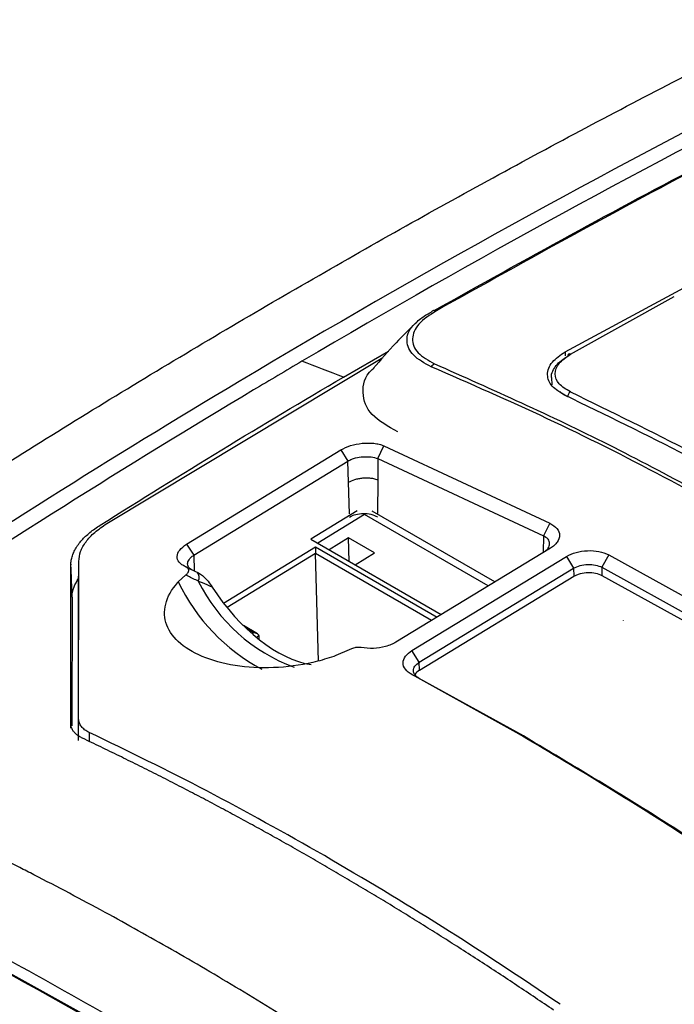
# Model space of a CAD drawing. Header units: millimetres. Extents: x -0.57 to 0.95, y -0.4 to 0.71.
# Tile 186 of 256: x 0.7327 to 0.7657, y -0.1045 to -0.0549. Entities that reach past the tile are written whole.
import ezdxf

# ---------------------------------------------------------------- set-up
doc = ezdxf.new("R2010")
doc.units = ezdxf.units.MM
doc.layers.add('FORMAT', color=7, linetype='Continuous')

msp = doc.modelspace()

# ---------------------------------------------------------------- linework, layer by layer
at = {"layer": 'FORMAT', "color": 7, "linetype": 'Continuous', "lineweight": 25}
for p, q in [((0.760229, -0.071604), (0.774378, -0.063955)), ((0.760499, -0.071724), (0.765736, -0.068807)), ((0.737126, -0.080261), (0.751046, -0.071897)), ((0.749057, -0.072875), (0.751334, -0.071573)), ((0.760229, -0.071604), (0.760231, -0.0718)), ((0.759551, -0.072893), (0.759555, -0.073262)), ((0.750788, -0.076982), (0.751097, -0.07634)), ((0.751097, -0.07634), (0.759468, -0.080245)), ((0.741144, -0.081303), (0.748926, -0.07655)), ((0.748926, -0.07655), (0.749288, -0.077107)), ((0.741514, -0.081855), (0.749288, -0.077107)), ((0.749317, -0.07818), (0.749288, -0.077107)), ((0.750788, -0.076982), (0.750784, -0.078055)), ((0.750788, -0.076982), (0.759135, -0.080876)), ((0.749359, -0.079772), (0.749317, -0.07818)), ((0.750784, -0.078055), (0.750778, -0.079747)), ((0.749746, -0.079622), (0.747416, -0.081049)), ((0.750113, -0.079806), (0.74776, -0.081247)), ((0.756352, -0.083407), (0.750113, -0.079806)), ((0.756685, -0.083204), (0.750506, -0.079637)), ((0.759468, -0.080245), (0.759135, -0.080876)), ((0.759135, -0.080876), (0.759132, -0.081716)), ((0.741144, -0.081303), (0.741514, -0.081855)), ((0.747416, -0.081049), (0.75399, -0.084844)), ((0.749318, -0.080987), (0.748343, -0.081584)), ((0.750626, -0.081742), (0.749318, -0.080987)), ((0.74935, -0.082165), (0.749318, -0.080987)), ((0.741514, -0.081855), (0.741535, -0.082646)), ((0.743016, -0.084271), (0.747646, -0.081434)), ((0.747651, -0.081763), (0.743193, -0.084494)), ((0.747646, -0.081434), (0.753777, -0.084974)), ((0.747797, -0.08719), (0.747651, -0.081763)), ((0.753502, -0.085141), (0.747651, -0.081763)), ((0.749651, -0.082339), (0.750626, -0.081742)), ((0.75949, -0.081498), (0.751703, -0.086236)), ((0.762428, -0.081837), (0.762086, -0.082463)), ((0.762428, -0.081837), (0.767686, -0.084751)), ((0.735321, -0.082303), (0.735321, -0.082348)), ((0.73533, -0.082589), (0.735321, -0.082303)), ((0.735704, -0.083647), (0.735719, -0.082164)), ((0.735712, -0.090119), (0.735719, -0.082164)), ((0.752511, -0.086653), (0.760295, -0.081915)), ((0.760295, -0.081915), (0.76066, -0.08251)), ((0.735381, -0.083969), (0.73533, -0.082589)), ((0.740736, -0.0832), (0.741108, -0.082853)), ((0.741123, -0.08245), (0.741103, -0.082441)), ((0.752884, -0.087242), (0.76066, -0.08251)), ((0.76066, -0.08251), (0.760671, -0.082918)), ((0.762086, -0.082463), (0.762085, -0.082872)), ((0.762085, -0.082872), (0.767328, -0.085779)), ((0.762086, -0.082463), (0.76733, -0.08537)), ((0.752895, -0.087651), (0.760671, -0.082918)), ((0.735697, -0.091194), (0.735704, -0.083647)), ((0.735381, -0.083969), (0.735373, -0.090449)), ((0.763171, -0.08516), (0.763171, -0.085152)), ((0.744727, -0.085816), (0.744019, -0.085407)), ((0.74452, -0.085769), (0.744208, -0.085589)), ((0.744452, -0.08581), (0.74452, -0.085769)), ((0.744807, -0.085924), (0.74468, -0.086002)), ((0.744812, -0.086109), (0.744807, -0.085924)), ((0.749354, -0.086622), (0.748681, -0.086917)), ((0.752884, -0.087242), (0.752511, -0.086653)), ((0.752895, -0.087651), (0.752884, -0.087242)), ((0.752505, -0.087874), (0.752884, -0.088062)), ((0.757763, -0.090785), (0.752506, -0.087874)), ((0.758128, -0.090966), (0.752884, -0.088063)), ((0.735311, -0.090325), (0.735312, -0.090331)), ((0.735321, -0.090569), (0.735312, -0.090331)), ((0.735701, -0.091196), (0.735712, -0.090119)), ((0.736238, -0.090784), (0.736237, -0.091244))]:
    msp.add_line(p, q, dxfattribs=at)
for centre, radius, start, end in [((0.753648, -0.069713), 0.0002013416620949, 62.010818, 147.451792), ((0.760457, -0.071799), 8.64852061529e-05, 60.565904, 189.870719), ((0.753933, -0.072687), 0.000560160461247, 120.545464, 143.821625), ((0.760653, -0.073862), 0.000284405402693, 123.053556, 183.197813), ((0.741397, -0.082984), 0.0003923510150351, 331.988118, 43.279648), ((0.749431, -0.079081), 0.0096208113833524, 205.345392, 242.26144), ((0.749618, -0.079247), 0.0087968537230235, 206.474402, 249.746696), ((0.592871, -0.357801), 0.2904425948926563, 54.944243, 64.409861)]:
    msp.add_arc(centre, radius, start, end, dxfattribs=at)
for centre, major_axis, ratio, start_param, end_param in [((0.747651, -0.081595), (-3.035148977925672e-06, 0.0002326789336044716), 0.013241, 0.8080223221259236, 2.378818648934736), ((0.745579, -0.081155), (-0.003626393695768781, 0.005920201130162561), 0.55947, 1.617835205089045, 2.696770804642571), ((0.744524, -0.085929), (0.0002828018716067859, 3.688970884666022e-06), 0.568489, 0.0078754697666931, 1.578671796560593)]:
    msp.add_ellipse(centre, major_axis=major_axis, ratio=ratio, start_param=start_param, end_param=end_param, dxfattribs=at)
for points, knots in [([(0.7220825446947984, -0.0836679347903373), (0.7251999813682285, -0.0816058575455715), (0.7298790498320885, -0.0785842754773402), (0.7361210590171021, -0.0746999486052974), (0.7408035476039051, -0.0718592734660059), (0.7454863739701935, -0.069091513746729), (0.75016889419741, -0.0663970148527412), (0.7548504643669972, -0.0637761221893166), (0.7595304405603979, -0.0612291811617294), (0.7642081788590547, -0.058756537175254), (0.7688830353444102, -0.0563585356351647), (0.7735543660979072, -0.0540355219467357), (0.7774436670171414, -0.0521624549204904), (0.7805527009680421, -0.0507018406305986), (0.7828831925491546, -0.0496253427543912), (0.7852123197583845, -0.0485678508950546), (0.787540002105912, -0.0475294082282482), (0.7898661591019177, -0.0465100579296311), (0.7918032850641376, -0.0456765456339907), (0.7933521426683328, -0.0450193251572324), (0.7945133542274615, -0.044531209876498), (0.795674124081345, -0.0440479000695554), (0.7964476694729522, -0.0437289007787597), (0.7968343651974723, -0.0435702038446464)], [0, 0, 0, 0, 0.125, 0.1875, 0.25, 0.3125, 0.375, 0.4375, 0.5, 0.5625, 0.625, 0.6875, 0.75, 0.78125, 0.8125, 0.84375, 0.875, 0.90625, 0.9375, 0.953125, 0.96875, 0.984375, 1, 1, 1, 1]), ([(0.7536281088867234, -0.0695230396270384), (0.7582022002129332, -0.0669727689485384), (0.7673998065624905, -0.0618446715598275), (0.7765635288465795, -0.0574698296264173), (0.7811700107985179, -0.0552706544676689)], [0, 0, 0, 0, 0.4973132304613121, 1, 1, 1, 1]), ([(0.781454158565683, -0.0551879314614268), (0.7768442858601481, -0.0573896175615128), (0.7676247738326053, -0.0617928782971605), (0.7583701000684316, -0.0669542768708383), (0.7537428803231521, -0.0695349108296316)], [0, 0, 0, 0, 0.5000126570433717, 1, 1, 1, 1]), ([(0.7537428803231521, -0.0695349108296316), (0.7534109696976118, -0.0697502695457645), (0.7529121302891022, -0.0700739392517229), (0.7526062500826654, -0.0705739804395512), (0.7524871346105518, -0.071072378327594), (0.7527184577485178, -0.0716845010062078), (0.7533383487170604, -0.0720308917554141), (0.7536483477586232, -0.0722041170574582)], [0, 0, 0, 0, 0.2494242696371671, 0.3748679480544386, 0.5002974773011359, 0.7501055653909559, 1, 1, 1, 1]), ([(0.7527217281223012, -0.0701415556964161), (0.752794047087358, -0.0700680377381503), (0.7529838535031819, -0.0698750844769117), (0.7532894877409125, -0.0697078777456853), (0.7534786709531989, -0.069604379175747)], [0, 0, 0, 0, 0.3810143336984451, 1, 1, 1, 1]), ([(0.752715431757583, -0.0701352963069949), (0.7523752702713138, -0.0704699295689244), (0.7516218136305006, -0.0712111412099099), (0.7509358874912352, -0.0720081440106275), (0.750559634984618, -0.0724453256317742)], [0, 0, 0, 0, 0.4514678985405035, 0.9999999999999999, 0.9999999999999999, 0.9999999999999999, 0.9999999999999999]), ([(0.7534808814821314, -0.0723558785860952), (0.7531488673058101, -0.0721740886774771), (0.752481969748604, -0.0718089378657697), (0.7521729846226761, -0.0710547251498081), (0.7523528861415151, -0.0704677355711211), (0.752668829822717, -0.0701883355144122), (0.7527217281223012, -0.0701415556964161)], [0, 0, 0, 0, 0.3090887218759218, 0.6208485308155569, 0.9365188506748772, 1, 1, 1, 1]), ([(0.7602256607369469, -0.0737935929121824), (0.7599839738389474, -0.0736497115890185), (0.7595007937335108, -0.0733620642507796), (0.7593107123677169, -0.0728494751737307), (0.7593878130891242, -0.0724333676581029), (0.7596200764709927, -0.0720231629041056), (0.7599897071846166, -0.0717687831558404), (0.760228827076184, -0.071604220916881)], [0, 0, 0, 0, 0.2457641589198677, 0.4913313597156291, 0.6292399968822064, 0.7601495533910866, 1, 1, 1, 1]), ([(0.759553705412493, -0.0728928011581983), (0.7595526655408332, -0.072890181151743), (0.7595123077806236, -0.0727884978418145), (0.7596089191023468, -0.0725775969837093), (0.759803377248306, -0.0722014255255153), (0.7601484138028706, -0.0719664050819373), (0.7603717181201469, -0.0718143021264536)], [0, 0, 0, 0, 0.0071119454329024, 0.2760169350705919, 0.5314451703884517, 1, 1, 1, 1]), ([(0.760497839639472, -0.0736240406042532), (0.7602848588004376, -0.0734953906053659), (0.759858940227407, -0.0732381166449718), (0.7596761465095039, -0.0727153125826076), (0.7598575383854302, -0.0721735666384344), (0.7602854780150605, -0.0718739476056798), (0.7604994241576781, -0.0717241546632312)], [0, 0, 0, 0, 0.2500878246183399, 0.5001250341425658, 0.7500901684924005, 1, 1, 1, 1]), ([(0.7518069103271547, -0.0756399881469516), (0.7513118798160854, -0.075366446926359), (0.7503192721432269, -0.0748179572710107), (0.7499619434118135, -0.0736837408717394), (0.7501026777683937, -0.0728241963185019), (0.7505781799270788, -0.0724449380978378), (0.7506117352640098, -0.0724181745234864)], [0, 0, 0, 0, 0.3256730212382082, 0.6530214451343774, 0.975514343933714, 1, 1, 1, 1]), ([(0.7710934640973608, -0.0811664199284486), (0.7691303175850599, -0.0800631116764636), (0.7652040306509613, -0.0778564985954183), (0.7593291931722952, -0.0749068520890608), (0.7554305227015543, -0.0732062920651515), (0.7534808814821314, -0.0723558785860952)], [0, 0, 0, 0, 0.3332991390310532, 0.6665972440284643, 0.9999999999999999, 0.9999999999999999, 0.9999999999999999, 0.9999999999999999]), ([(0.7536483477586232, -0.0722041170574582), (0.7565668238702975, -0.0735044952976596), (0.762403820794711, -0.0761052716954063), (0.7682950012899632, -0.079398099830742), (0.7712406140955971, -0.0810445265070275)], [0, 0, 0, 0, 0.4999961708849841, 0.9999999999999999, 0.9999999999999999, 0.9999999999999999, 0.9999999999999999]), ([(0.7603689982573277, -0.0738782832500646), (0.7602787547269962, -0.0738337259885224), (0.7601168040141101, -0.0737537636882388), (0.7600102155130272, -0.0736508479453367), (0.759963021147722, -0.0736052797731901)], [0, 0, 0, 0, 0.5572283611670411, 1, 1, 1, 1]), ([(0.7725783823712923, -0.0802753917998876), (0.770515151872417, -0.0791104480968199), (0.766389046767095, -0.0767807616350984), (0.7622800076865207, -0.0747892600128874), (0.7602256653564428, -0.0737935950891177)], [0, 0, 0, 0, 0.5000431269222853, 1, 1, 1, 1]), ([(0.760497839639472, -0.0736240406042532), (0.7625545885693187, -0.0746207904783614), (0.766668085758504, -0.0766142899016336), (0.7707985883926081, -0.078946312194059), (0.7728638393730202, -0.0801123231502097)], [0, 0, 0, 0, 0.5000000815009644, 1, 1, 1, 1]), ([(0.7489255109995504, -0.0765495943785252), (0.7490832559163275, -0.076470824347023), (0.7493986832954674, -0.0763133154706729), (0.7500071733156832, -0.0761944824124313), (0.7505093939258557, -0.0761956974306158), (0.7508707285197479, -0.076256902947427), (0.7510218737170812, -0.076312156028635), (0.7510974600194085, -0.0763397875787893)], [0, 0, 0, 0, 0.2496623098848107, 0.4992257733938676, 0.7488559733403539, 0.874405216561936, 1, 1, 1, 1]), ([(0.7492881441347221, -0.0771068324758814), (0.7493479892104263, -0.0770750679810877), (0.749463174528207, -0.0770139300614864), (0.7497191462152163, -0.0769339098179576), (0.750057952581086, -0.0768819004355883), (0.7504665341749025, -0.0768902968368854), (0.7506807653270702, -0.0769513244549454), (0.7507878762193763, -0.0769818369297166)], [0, 0, 0, 0, 0.142776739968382, 0.27480597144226, 0.5057978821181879, 0.7529097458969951, 1, 1, 1, 1]), ([(0.749316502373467, -0.0781798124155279), (0.7494184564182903, -0.0781288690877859), (0.7495740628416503, -0.0780511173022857), (0.7498326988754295, -0.0779884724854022), (0.7500816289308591, -0.0779526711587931), (0.7503391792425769, -0.0779505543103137), (0.750593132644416, -0.0779860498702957), (0.7507170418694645, -0.0780305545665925), (0.750783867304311, -0.07805455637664)], [0, 0, 0, 0, 0.2380368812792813, 0.3633016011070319, 0.4924704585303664, 0.69848654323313, 0.8373908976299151, 1, 1, 1, 1]), ([(0.7493627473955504, -0.0799295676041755), (0.7494653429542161, -0.0798808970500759), (0.7496689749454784, -0.0797842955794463), (0.7500629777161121, -0.0797391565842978), (0.7504617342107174, -0.0797756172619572), (0.7506714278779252, -0.0798709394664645), (0.7507769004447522, -0.079918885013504)], [0, 0, 0, 0, 0.2487608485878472, 0.4937413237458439, 0.7453599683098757, 1, 1, 1, 1]), ([(0.7353206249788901, -0.0823432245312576), (0.7353214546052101, -0.0823050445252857), (0.7353231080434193, -0.0822289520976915), (0.7353376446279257, -0.0821139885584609), (0.7353610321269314, -0.0819990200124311), (0.735394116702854, -0.0818839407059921), (0.735436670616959, -0.081768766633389), (0.7354887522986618, -0.0816534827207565), (0.7355503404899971, -0.0815380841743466), (0.7356214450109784, -0.0814225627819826), (0.7357230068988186, -0.0812768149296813), (0.735864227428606, -0.0811026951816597), (0.7360570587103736, -0.0809031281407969), (0.736276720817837, -0.0807094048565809), (0.7365212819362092, -0.0805207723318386), (0.7367043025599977, -0.0804012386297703), (0.7367963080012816, -0.080341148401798)], [0, 0, 0, 0, 0.0561353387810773, 0.1118772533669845, 0.1673335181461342, 0.2226135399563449, 0.2778277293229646, 0.3330868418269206, 0.3885013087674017, 0.4441805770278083, 0.5002324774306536, 0.6005662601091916, 0.700070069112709, 0.7993834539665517, 0.899148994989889, 1, 1, 1, 1]), ([(0.7357191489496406, -0.082164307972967), (0.7357370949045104, -0.0819997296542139), (0.7357727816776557, -0.0816724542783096), (0.7360596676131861, -0.0811761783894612), (0.7364952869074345, -0.080694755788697), (0.736914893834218, -0.0804061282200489), (0.7371258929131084, -0.0802609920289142)], [0, 0, 0, 0, 0.2514716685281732, 0.5000688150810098, 0.7486099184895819, 0.9999999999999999, 0.9999999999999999, 0.9999999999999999, 0.9999999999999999]), ([(0.7594679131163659, -0.0802447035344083), (0.7596002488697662, -0.0803297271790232), (0.7598647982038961, -0.0804996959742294), (0.7599907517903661, -0.0808469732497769), (0.7598931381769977, -0.0811415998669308), (0.7597001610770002, -0.0813581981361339), (0.759560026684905, -0.0814512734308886), (0.7594899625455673, -0.0814978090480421)], [0, 0, 0, 0, 0.2499869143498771, 0.4997430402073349, 0.749311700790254, 0.8746613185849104, 1, 1, 1, 1]), ([(0.7591354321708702, -0.0817182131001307), (0.7591877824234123, -0.0816829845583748), (0.7592887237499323, -0.0816150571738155), (0.7594135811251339, -0.0814668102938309), (0.7594776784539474, -0.0812714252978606), (0.759402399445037, -0.0810409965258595), (0.7592242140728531, -0.0809307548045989), (0.7591351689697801, -0.0808756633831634)], [0, 0, 0, 0, 0.1396626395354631, 0.2692963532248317, 0.4975493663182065, 0.7489088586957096, 0.9999999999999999, 0.9999999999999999, 0.9999999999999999, 0.9999999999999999]), ([(0.7411029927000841, -0.082440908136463), (0.7410373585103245, -0.0824078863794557), (0.7409061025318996, -0.0823418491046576), (0.7407269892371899, -0.0821711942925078), (0.7406391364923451, -0.0819179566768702), (0.7407647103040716, -0.0815874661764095), (0.7410177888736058, -0.0813977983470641), (0.7411443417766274, -0.081302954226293)], [0, 0, 0, 0, 0.1255578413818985, 0.2510919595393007, 0.5008065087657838, 0.7503763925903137, 1, 1, 1, 1]), ([(0.741512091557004, -0.0826437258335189), (0.7414262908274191, -0.0825995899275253), (0.7412566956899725, -0.0825123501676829), (0.7411800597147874, -0.0823026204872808), (0.7412411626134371, -0.0821122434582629), (0.7413654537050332, -0.0819615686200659), (0.7414637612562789, -0.0818913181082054), (0.7415143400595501, -0.0818551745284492)], [0, 0, 0, 0, 0.2507437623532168, 0.4956242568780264, 0.7319147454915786, 0.8620713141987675, 1, 1, 1, 1]), ([(0.7602948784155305, -0.0819150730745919), (0.7604504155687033, -0.0818401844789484), (0.7607613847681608, -0.081690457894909), (0.7613587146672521, -0.0816066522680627), (0.7619594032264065, -0.081643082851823), (0.7622714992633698, -0.0817719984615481), (0.7624275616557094, -0.0818364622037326)], [0, 0, 0, 0, 0.2500498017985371, 0.4999306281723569, 0.7499422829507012, 1, 1, 1, 1]), ([(0.7353111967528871, -0.090325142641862), (0.7353110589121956, -0.0900176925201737), (0.7353107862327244, -0.0894094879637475), (0.7353107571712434, -0.0885180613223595), (0.7353110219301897, -0.0876540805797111), (0.7353116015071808, -0.0868177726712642), (0.7353124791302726, -0.0860084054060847), (0.735313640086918, -0.0852255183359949), (0.7353150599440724, -0.0844685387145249), (0.7353167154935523, -0.0837371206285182), (0.7353185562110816, -0.0830302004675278), (0.7353199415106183, -0.0825701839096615), (0.7353206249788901, -0.0823432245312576)], [0, 0, 0, 0, 0.1108265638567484, 0.2192395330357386, 0.3252426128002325, 0.4288390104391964, 0.5300314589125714, 0.6288222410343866, 0.7252132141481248, 0.8192058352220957, 0.9108011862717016, 1, 1, 1, 1]), ([(0.7353202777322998, -0.0823432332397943), (0.7353203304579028, -0.0823359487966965), (0.7353204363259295, -0.0823213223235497), (0.7353209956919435, -0.0823093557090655), (0.7353212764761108, -0.0823033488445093)], [0, 0, 0, 0, 0.4980314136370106, 1, 1, 1, 1]), ([(0.7606602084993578, -0.0825096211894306), (0.7607653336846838, -0.0824596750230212), (0.760975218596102, -0.0823599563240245), (0.7613769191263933, -0.0823096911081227), (0.7617764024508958, -0.0823377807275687), (0.7619829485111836, -0.0824211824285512), (0.7620862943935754, -0.0824629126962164)], [0, 0, 0, 0, 0.2517467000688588, 0.5026182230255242, 0.7511336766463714, 0.9999999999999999, 0.9999999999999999, 0.9999999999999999, 0.9999999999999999]), ([(0.7411075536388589, -0.0828527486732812), (0.7411543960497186, -0.0828101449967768), (0.741235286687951, -0.082736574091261), (0.7412774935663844, -0.0826216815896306), (0.7412483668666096, -0.0825300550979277), (0.7411804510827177, -0.08247627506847), (0.7411336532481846, -0.0824545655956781), (0.7411231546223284, -0.082449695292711)], [0, 0, 0, 0, 0.3055622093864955, 0.5276654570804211, 0.7513418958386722, 0.9442160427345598, 1, 1, 1, 1]), ([(0.7417435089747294, -0.083168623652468), (0.7416562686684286, -0.0831255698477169), (0.7414818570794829, -0.0830394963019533), (0.7412712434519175, -0.0829346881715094), (0.7411485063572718, -0.0828732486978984), (0.741107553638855, -0.0828527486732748)], [0, 0, 0, 0, 0.4000715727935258, 0.7998266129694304, 1, 1, 1, 1]), ([(0.7411231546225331, -0.0824496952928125), (0.7411231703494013, -0.0824497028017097), (0.7412110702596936, -0.0824916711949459), (0.7413945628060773, -0.0825790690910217), (0.7415849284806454, -0.0826691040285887), (0.7416827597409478, -0.0827153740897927)], [0, 0, 0, 0, 8.69777939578e-05, 0.4861324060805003, 0.9999999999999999, 0.9999999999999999, 0.9999999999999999, 0.9999999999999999]), ([(0.7416827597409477, -0.0827153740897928), (0.7417049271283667, -0.0827258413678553), (0.7417271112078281, -0.0827363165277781), (0.741749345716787, -0.0827468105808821), (0.7417493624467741, -0.0827468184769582)], [0, 0, 0, 0, 0.9992475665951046, 1, 1, 1, 1]), ([(0.7417493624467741, -0.0827468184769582), (0.7418174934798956, -0.0827867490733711), (0.7419869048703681, -0.0828860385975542), (0.7422260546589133, -0.0831490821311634), (0.7423738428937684, -0.0833625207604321), (0.74244117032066, -0.083459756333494)], [0, 0, 0, 0, 0.2680634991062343, 0.6665539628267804, 1, 1, 1, 1]), ([(0.7606710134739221, -0.0829184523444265), (0.7607215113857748, -0.0828915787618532), (0.7608225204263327, -0.0828378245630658), (0.761060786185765, -0.0827615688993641), (0.76138603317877, -0.082715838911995), (0.7617800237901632, -0.08274496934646), (0.7619825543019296, -0.0828295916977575), (0.7620847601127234, -0.0828722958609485)], [0, 0, 0, 0, 0.1291456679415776, 0.2583251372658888, 0.5082868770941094, 0.7518599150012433, 1, 1, 1, 1]), ([(0.7353801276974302, -0.0839685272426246), (0.7353951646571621, -0.0837963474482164), (0.7354224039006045, -0.0834844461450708), (0.7356211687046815, -0.0831703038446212), (0.7357102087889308, -0.0830295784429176)], [0, 0, 0, 0, 0.5520329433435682, 1, 1, 1, 1]), ([(0.7486809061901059, -0.0869172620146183), (0.7483749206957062, -0.0870186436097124), (0.7474662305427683, -0.0873197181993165), (0.7457769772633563, -0.0875708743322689), (0.7437944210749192, -0.0875097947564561), (0.7420555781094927, -0.0870842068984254), (0.7407605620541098, -0.0863530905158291), (0.7400461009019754, -0.0853967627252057), (0.739988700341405, -0.0843177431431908), (0.7404023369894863, -0.0835730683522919), (0.7407227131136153, -0.0832150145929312), (0.7407363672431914, -0.083199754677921)], [0, 0, 0, 0, 0.0677181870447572, 0.2011038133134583, 0.3341205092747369, 0.4663591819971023, 0.5980135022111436, 0.7295404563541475, 0.861453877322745, 0.9940952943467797, 0.9999999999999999, 0.9999999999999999, 0.9999999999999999, 0.9999999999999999]), ([(0.7424411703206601, -0.083459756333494), (0.7422764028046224, -0.0833909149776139), (0.7420416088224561, -0.0832928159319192), (0.7418119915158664, -0.0831971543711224), (0.7417435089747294, -0.083168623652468)], [0, 0, 0, 0, 0.7017535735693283, 1, 1, 1, 1]), ([(0.7722038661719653, -0.1126320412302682), (0.7717726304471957, -0.1125517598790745), (0.7708966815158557, -0.112388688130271), (0.7695614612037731, -0.112148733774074), (0.7681848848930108, -0.1119082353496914), (0.7667667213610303, -0.1116685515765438), (0.765306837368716, -0.1114302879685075), (0.763576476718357, -0.1111583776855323), (0.761554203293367, -0.1108561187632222), (0.7595934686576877, -0.1105817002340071), (0.7579375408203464, -0.110362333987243), (0.7568160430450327, -0.1102200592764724), (0.7558772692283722, -0.1101043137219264), (0.7552801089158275, -0.1100296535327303), (0.7548874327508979, -0.1099830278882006), (0.7546897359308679, -0.1099574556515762), (0.7545422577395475, -0.1099408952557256), (0.7542970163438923, -0.1099002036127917), (0.7539358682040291, -0.1098284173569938), (0.7534731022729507, -0.1097008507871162), (0.7529837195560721, -0.1095186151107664), (0.7526301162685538, -0.109351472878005), (0.7523710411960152, -0.1092002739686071), (0.752230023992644, -0.109112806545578), (0.7520982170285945, -0.1090277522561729), (0.7519340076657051, -0.1089243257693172), (0.7516671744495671, -0.1087486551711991), (0.7512718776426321, -0.1084866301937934), (0.7503919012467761, -0.1078996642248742), (0.7490716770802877, -0.1070299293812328), (0.7467479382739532, -0.1055389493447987), (0.7438518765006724, -0.1037479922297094), (0.7404212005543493, -0.1017303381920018), (0.7369624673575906, -0.0997991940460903), (0.7344124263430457, -0.0984523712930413), (0.7324413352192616, -0.0974493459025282), (0.7314583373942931, -0.09695996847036), (0.7305440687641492, -0.0965118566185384), (0.7300711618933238, -0.0962842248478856), (0.7297577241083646, -0.0961282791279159), (0.7295882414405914, -0.0960418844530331), (0.7294518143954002, -0.0959674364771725), (0.7293068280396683, -0.0958881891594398), (0.7290043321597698, -0.0956945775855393), (0.7287422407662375, -0.0954558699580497), (0.7285319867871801, -0.0951810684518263), (0.7284184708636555, -0.094989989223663), (0.7283271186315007, -0.0947965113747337), (0.7282445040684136, -0.0945594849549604), (0.7281715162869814, -0.0942986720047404), (0.7280679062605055, -0.0939375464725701), (0.7279430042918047, -0.0935275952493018), (0.7277971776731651, -0.0930446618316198), (0.7276524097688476, -0.092571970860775), (0.7275094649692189, -0.0921088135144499), (0.727368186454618, -0.0916552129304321), (0.7272286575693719, -0.0912110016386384), (0.727090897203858, -0.0907760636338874), (0.7269549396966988, -0.0903502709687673), (0.7268208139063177, -0.0899335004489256), (0.7266885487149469, -0.0895256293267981), (0.7265581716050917, -0.0891265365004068), (0.7264297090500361, -0.0887361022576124), (0.7263031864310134, -0.0883542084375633), (0.7261786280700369, -0.0879807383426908), (0.726056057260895, -0.087615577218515), (0.7259354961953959, -0.0872586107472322), (0.7258169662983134, -0.0869097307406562), (0.725700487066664, -0.0865688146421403), (0.7255860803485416, -0.0862358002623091), (0.7254737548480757, -0.085910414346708), (0.7253996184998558, -0.0856969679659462), (0.7253628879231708, -0.0855912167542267)], [0, 0, 0, 0, 0.0179974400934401, 0.0365573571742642, 0.0556811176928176, 0.0753701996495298, 0.0956261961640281, 0.1164508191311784, 0.1473557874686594, 0.1796957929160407, 0.1978974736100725, 0.2161043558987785, 0.2262388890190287, 0.2368502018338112, 0.2408993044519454, 0.242526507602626, 0.2450705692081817, 0.2470264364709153, 0.252842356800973, 0.2604566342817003, 0.2674197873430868, 0.2756389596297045, 0.2780495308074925, 0.2813505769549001, 0.2834497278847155, 0.2855433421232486, 0.2906287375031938, 0.2987799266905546, 0.3083888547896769, 0.3416736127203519, 0.375388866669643, 0.4429902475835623, 0.5092705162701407, 0.5738650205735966, 0.6431510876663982, 0.6570092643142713, 0.6881745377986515, 0.7001651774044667, 0.7101510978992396, 0.7155938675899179, 0.7186040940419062, 0.7201983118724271, 0.72396663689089, 0.7276497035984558, 0.7405541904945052, 0.7454640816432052, 0.7503764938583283, 0.7556373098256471, 0.7604543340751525, 0.7685826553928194, 0.7750089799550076, 0.7874130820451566, 0.7996463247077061, 0.8117090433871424, 0.8236015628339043, 0.8353241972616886, 0.8468772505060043, 0.8582610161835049, 0.8694757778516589, 0.8805218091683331, 0.8913993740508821, 0.9021087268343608, 0.9126501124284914, 0.9230237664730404, 0.9332299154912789, 0.9432687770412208, 0.9531405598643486, 0.9628454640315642, 0.9723836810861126, 0.9817553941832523, 0.9909607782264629, 1, 1, 1, 1]), ([(0.7517027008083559, -0.0862360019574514), (0.75162414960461, -0.0862798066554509), (0.7514670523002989, -0.0863674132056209), (0.7510924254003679, -0.0864949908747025), (0.7505625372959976, -0.086585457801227), (0.7501607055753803, -0.0865389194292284), (0.74995976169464, -0.0865156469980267)], [0, 0, 0, 0, 0.1671622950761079, 0.3343137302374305, 0.66711044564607, 1, 1, 1, 1]), ([(0.7499597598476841, -0.0865156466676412), (0.7499053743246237, -0.086509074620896), (0.7497966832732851, -0.0864959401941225), (0.7496058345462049, -0.0865217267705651), (0.749458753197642, -0.086569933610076), (0.7493765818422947, -0.0866106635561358), (0.749353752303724, -0.0866219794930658)], [0, 0, 0, 0, 0.2612029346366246, 0.522021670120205, 0.8672040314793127, 1, 1, 1, 1]), ([(0.7525054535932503, -0.0878739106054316), (0.7523824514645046, -0.0877900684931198), (0.7521366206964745, -0.0876225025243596), (0.7520321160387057, -0.0872843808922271), (0.7521400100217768, -0.0869369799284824), (0.7523870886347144, -0.086747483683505), (0.752510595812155, -0.0866527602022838)], [0, 0, 0, 0, 0.2503591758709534, 0.5003652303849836, 0.7502475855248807, 1, 1, 1, 1]), ([(0.7528840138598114, -0.0880624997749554), (0.752801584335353, -0.0880081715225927), (0.7526366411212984, -0.0878994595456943), (0.75256430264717, -0.087673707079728), (0.7526349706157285, -0.0874377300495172), (0.7528008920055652, -0.0873073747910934), (0.7528841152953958, -0.0872419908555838)], [0, 0, 0, 0, 0.2497183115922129, 0.4996915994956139, 0.7490539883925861, 1, 1, 1, 1]), ([(0.7528949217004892, -0.0876509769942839), (0.7528033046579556, -0.0877121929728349), (0.7526954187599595, -0.087784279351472), (0.7526686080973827, -0.0878721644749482), (0.7526645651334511, -0.0878854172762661)], [0, 0, 0, 0, 0.8492031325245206, 1, 1, 1, 1]), ([(0.7359061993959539, -0.0910809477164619), (0.7358751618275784, -0.0910657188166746), (0.7358133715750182, -0.0910354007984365), (0.7357290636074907, -0.0909851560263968), (0.7356516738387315, -0.090931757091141), (0.7355817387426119, -0.0908748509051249), (0.7355191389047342, -0.0908145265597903), (0.7354457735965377, -0.0907299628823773), (0.7353743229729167, -0.0906178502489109), (0.735320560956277, -0.0904749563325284), (0.7353143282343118, -0.0903752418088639), (0.7353111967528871, -0.090325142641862)], [0, 0, 0, 0, 0.0840228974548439, 0.1672745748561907, 0.250114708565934, 0.3329084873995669, 0.4160218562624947, 0.4998167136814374, 0.6668996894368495, 0.8326417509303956, 0.9999999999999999, 0.9999999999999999, 0.9999999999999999, 0.9999999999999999]), ([(0.7362382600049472, -0.0907844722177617), (0.7361593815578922, -0.0907420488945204), (0.7360024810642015, -0.0906576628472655), (0.7358394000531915, -0.0904957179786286), (0.7357317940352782, -0.0903156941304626), (0.7357185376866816, -0.09018452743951), (0.7357118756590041, -0.0901186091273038)], [0, 0, 0, 0, 0.2514718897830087, 0.5002134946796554, 0.7488304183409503, 0.9999999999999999, 0.9999999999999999, 0.9999999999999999, 0.9999999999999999]), ([(0.7481054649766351, -0.0970009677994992), (0.7461269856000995, -0.0958860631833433), (0.7421629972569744, -0.0936522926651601), (0.7382155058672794, -0.0917415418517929), (0.7362382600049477, -0.0907844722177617)], [0, 0, 0, 0, 0.4991133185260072, 1, 1, 1, 1]), ([(0.7752230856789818, -0.102192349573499), (0.7723214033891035, -0.1001284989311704), (0.7665176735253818, -0.0960005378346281), (0.7606815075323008, -0.0925239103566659), (0.7577632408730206, -0.0907854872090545)], [0, 0, 0, 0, 0.4999685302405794, 1, 1, 1, 1]), ([(0.7405550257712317, -0.0933758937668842), (0.7402409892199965, -0.0932153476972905), (0.7396146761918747, -0.0928951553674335), (0.7386787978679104, -0.0924262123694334), (0.7377489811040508, -0.0919673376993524), (0.7368252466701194, -0.0915184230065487), (0.7362119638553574, -0.0912264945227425), (0.7359061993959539, -0.0910809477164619)], [0, 0, 0, 0, 0.2022676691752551, 0.4034016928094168, 0.6034018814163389, 0.8022680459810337, 1, 1, 1, 1]), ([(0.7755248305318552, -0.1023346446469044), (0.7726331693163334, -0.1002774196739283), (0.7668498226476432, -0.0961629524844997), (0.7610349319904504, -0.0926984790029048), (0.7581274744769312, -0.0909662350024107)], [0, 0, 0, 0, 0.4999979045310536, 0.9999999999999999, 0.9999999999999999, 0.9999999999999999, 0.9999999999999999]), ([(0.7477717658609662, -0.0973096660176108), (0.7474662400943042, -0.0971343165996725), (0.7468564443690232, -0.0967843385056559), (0.7459439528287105, -0.0962697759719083), (0.7450355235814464, -0.0957641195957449), (0.7441312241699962, -0.0952679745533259), (0.7432310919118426, -0.0947810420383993), (0.7423351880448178, -0.0943034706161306), (0.7414435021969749, -0.0938345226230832), (0.7408507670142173, -0.0935285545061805), (0.7405550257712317, -0.0933758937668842)], [0, 0, 0, 0, 0.1268249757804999, 0.2531286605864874, 0.3789110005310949, 0.5041719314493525, 0.6289113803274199, 0.7531292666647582, 0.8768255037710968, 1, 1, 1, 1]), ([(0.7599872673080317, -0.1044945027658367), (0.7580057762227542, -0.1031662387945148), (0.7540498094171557, -0.1005144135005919), (0.7500845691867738, -0.0981707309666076), (0.7481054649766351, -0.0970009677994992)], [0, 0, 0, 0, 0.5008866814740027, 1, 1, 1, 1]), ([(0.7549902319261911, -0.1017091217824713), (0.7546938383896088, -0.1015199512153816), (0.754099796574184, -0.101140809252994), (0.7532067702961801, -0.1005794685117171), (0.7523099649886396, -0.1000221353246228), (0.751409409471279, -0.0994695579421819), (0.7505051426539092, -0.098921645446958), (0.7495972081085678, -0.0983787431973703), (0.748685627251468, -0.0978402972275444), (0.7480768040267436, -0.0974867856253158), (0.7477717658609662, -0.0973096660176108)], [0, 0, 0, 0, 0.1231755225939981, 0.2468724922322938, 0.3710908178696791, 0.4958304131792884, 0.6210911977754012, 0.7468730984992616, 0.8731760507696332, 1, 1, 1, 1]), ([(0.711424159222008, -0.09941520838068), (0.7132689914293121, -0.1002998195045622), (0.716959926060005, -0.1020696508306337), (0.7225123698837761, -0.1049431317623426), (0.7280734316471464, -0.1079751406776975), (0.7334661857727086, -0.1110793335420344), (0.7386885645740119, -0.1142321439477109), (0.7437391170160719, -0.1174204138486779), (0.7487901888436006, -0.1207358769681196), (0.7521526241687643, -0.1230587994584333), (0.7538343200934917, -0.1242205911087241)], [0, 0, 0, 0, 0.1309669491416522, 0.2620240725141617, 0.3929910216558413, 0.5240481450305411, 0.6428672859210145, 0.7617537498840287, 0.8808429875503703, 1, 1, 1, 1]), ([(0.7596551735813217, -0.1047908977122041), (0.7593478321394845, -0.1045825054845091), (0.7587313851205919, -0.1041645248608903), (0.7578038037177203, -0.1035446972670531), (0.756870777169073, -0.1029281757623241), (0.7559323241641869, -0.1023150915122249), (0.755304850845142, -0.1019114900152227), (0.7549902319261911, -0.1017091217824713)], [0, 0, 0, 0, 0.1977304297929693, 0.3965958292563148, 0.5965960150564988, 0.7977308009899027, 1, 1, 1, 1])]:
    msp.add_open_spline(points, degree=3, knots=knots, dxfattribs=at)
for points in [[(0.7986428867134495, -0.0453677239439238), (0.7804892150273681, -0.0528654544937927), (0.7621302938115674, -0.0621493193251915), (0.7437966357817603, -0.0731027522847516)], [(0.7993767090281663, -0.045792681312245), (0.7820267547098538, -0.0529597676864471), (0.7644896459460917, -0.061753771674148), (0.7469661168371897, -0.0720807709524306)], [(0.7469661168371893, -0.0720807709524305), (0.7461541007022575, -0.0725593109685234), (0.7453421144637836, -0.073041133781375), (0.7445301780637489, -0.0735262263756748)], [(0.7490566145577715, -0.0728747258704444), (0.7483587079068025, -0.0726029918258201), (0.7476618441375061, -0.0723383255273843), (0.746966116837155, -0.0720807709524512)], [(0.7367963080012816, -0.080341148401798), (0.7408802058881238, -0.0777670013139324), (0.744967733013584, -0.0752769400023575), (0.7490566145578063, -0.0728747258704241)], [(0.7437966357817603, -0.0731027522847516), (0.7374206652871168, -0.0769119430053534), (0.7310477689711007, -0.0809226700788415), (0.7246876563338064, -0.0851288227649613)], [(0.7445301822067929, -0.0735262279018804), (0.7381347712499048, -0.0773471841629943), (0.7317424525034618, -0.0813710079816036), (0.7253629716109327, -0.0855913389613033)], [(0.7353117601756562, -0.0903311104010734), (0.7353104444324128, -0.0872142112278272), (0.7353146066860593, -0.0845818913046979), (0.7353211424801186, -0.0823480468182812)], [(0.7183801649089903, -0.0958406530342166), (0.7247919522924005, -0.0988758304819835), (0.7312356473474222, -0.1022618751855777), (0.7376844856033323, -0.1059847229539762)], [(0.738230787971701, -0.105658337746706), (0.7344084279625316, -0.1034517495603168), (0.7305878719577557, -0.101363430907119), (0.7267746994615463, -0.0993964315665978)]]:
    msp.add_open_spline(points, degree=3, dxfattribs=at)

doc.saveas('drawing.dxf')
